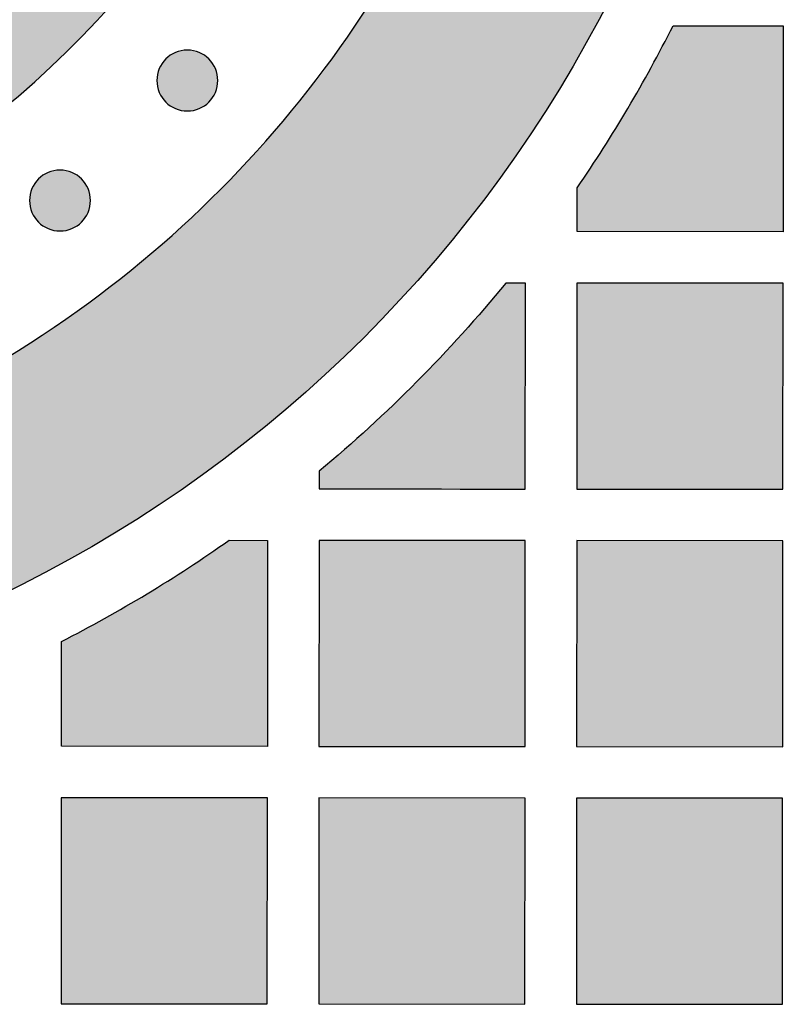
# Model space of a CAD drawing. Header units: millimetres. Extents: x -3873 to -97, y 912 to 4165.
# Tile 14 of 256: x -3794 to -3750, y 1264 to 1321. Entities that reach past the tile are written whole.
import ezdxf

# ---------------------------------------------------------------- set-up
doc = ezdxf.new("R2010")
doc.units = ezdxf.units.MM
doc.layers.add('pattern', color=7, linetype='Continuous', true_color=0x000000)

msp = doc.modelspace()

# ---------------------------------------------------------------- hatches: boundary and pattern name
at = {"layer": 'pattern'}
for points in [[(-3833.053, 1315.803), (-3841.713, 1304.89), (-3840.315, 1304.618), (-3838.902, 1304.38), (-3837.477, 1304.178), (-3836.041, 1304.011), (-3834.595, 1303.882), (-3833.141, 1303.789), (-3831.68, 1303.735), (-3830.213, 1303.719), (-3828.742, 1303.741), (-3827.269, 1303.803), (-3825.794, 1303.903), (-3824.32, 1304.043), (-3822.849, 1304.222), (-3821.381, 1304.44), (-3819.919, 1304.698), (-3818.463, 1304.994), (-3817.015, 1305.329), (-3815.578, 1305.702), (-3814.152, 1306.113), (-3812.739, 1306.561), (-3811.34, 1307.046), (-3809.957, 1307.567), (-3808.592, 1308.123), (-3807.244, 1308.713), (-3805.916, 1309.337), (-3804.61, 1309.993), (-3803.325, 1310.681), (-3802.063, 1311.399), (-3800.826, 1312.147), (-3799.614, 1312.922), (-3798.428, 1313.725), (-3797.268, 1314.554), (-3796.28, 1315.298), (-3795.304, 1316.067), (-3794.344, 1316.863), (-3793.398, 1317.683), (-3792.469, 1318.528), (-3791.558, 1319.398), (-3790.664, 1320.291), (-3789.79, 1321.207), (-3788.936, 1322.146), (-3788.103, 1323.107), (-3787.291, 1324.09), (-3786.502, 1325.092), (-3785.737, 1326.115), (-3784.995, 1327.156), (-3784.278, 1328.216), (-3783.586, 1329.292), (-3782.921, 1330.385), (-3782.281, 1331.493), (-3781.669, 1332.616), (-3781.085, 1333.752), (-3780.528, 1334.9), (-3780, 1336.059), (-3779.5, 1337.229), (-3779.029, 1338.408), (-3778.587, 1339.595), (-3778.175, 1340.789), (-3777.791, 1341.989), (-3777.438, 1343.194), (-3777.113, 1344.403), (-3776.818, 1345.614), (-3776.553, 1346.828), (-3776.316, 1348.042), (-3776.006, 1349.869), (-3775.74, 1351.707), (-3775.52, 1353.555), (-3775.346, 1355.41), (-3775.217, 1357.271), (-3775.136, 1359.137), (-3775.1, 1361.005), (-3775.112, 1362.875), (-3775.17, 1364.743), (-3775.275, 1366.609), (-3775.426, 1368.47), (-3775.624, 1370.326), (-3775.867, 1372.173), (-3776.156, 1374.011), (-3776.49, 1375.838), (-3776.869, 1377.652), (-3777.37, 1379.806), (-3777.918, 1381.951), (-3778.513, 1384.084), (-3779.153, 1386.204), (-3779.839, 1388.31), (-3780.57, 1390.4), (-3781.345, 1392.473), (-3782.165, 1394.528), (-3797.401, 1400.848), (-3795.253, 1395.558), (-3793.252, 1390.21), (-3791.4, 1384.808), (-3789.699, 1379.359), (-3789.204, 1377.599), (-3788.759, 1375.82), (-3788.365, 1374.024), (-3788.023, 1372.214), (-3787.735, 1370.391), (-3787.499, 1368.558), (-3787.318, 1366.718), (-3787.191, 1364.872), (-3787.118, 1363.023), (-3787.1, 1361.173), (-3787.136, 1359.326), (-3787.226, 1357.483), (-3787.371, 1355.646), (-3787.568, 1353.818), (-3787.819, 1352.002), (-3788.121, 1350.199), (-3788.304, 1349.257), (-3788.51, 1348.316), (-3788.739, 1347.376), (-3788.991, 1346.439), (-3789.265, 1345.504), (-3789.562, 1344.573), (-3789.882, 1343.647), (-3790.225, 1342.727), (-3790.59, 1341.812), (-3790.978, 1340.905), (-3791.387, 1340.006), (-3791.819, 1339.116), (-3792.273, 1338.235), (-3792.747, 1337.364), (-3793.243, 1336.505), (-3793.759, 1335.657), (-3794.296, 1334.822), (-3794.852, 1334), (-3795.427, 1333.193), (-3796.021, 1332.4), (-3796.633, 1331.622), (-3797.262, 1330.86), (-3797.908, 1330.115), (-3798.571, 1329.387), (-3799.249, 1328.676), (-3799.942, 1327.983), (-3800.649, 1327.309), (-3801.369, 1326.653), (-3802.102, 1326.017), (-3802.848, 1325.4), (-3803.604, 1324.803), (-3804.371, 1324.227), (-3805.131, 1323.681), (-3805.905, 1323.149), (-3806.693, 1322.633), (-3807.495, 1322.132), (-3808.31, 1321.648), (-3809.137, 1321.179), (-3809.976, 1320.728), (-3810.826, 1320.294), (-3811.687, 1319.878), (-3812.559, 1319.481), (-3813.44, 1319.102), (-3814.331, 1318.741), (-3815.23, 1318.4), (-3816.137, 1318.079), (-3817.051, 1317.778), (-3817.972, 1317.496), (-3818.899, 1317.235), (-3819.831, 1316.994), (-3820.768, 1316.774), (-3821.708, 1316.575), (-3822.652, 1316.396), (-3823.599, 1316.239), (-3824.547, 1316.102), (-3825.496, 1315.986), (-3826.446, 1315.891), (-3827.396, 1315.817), (-3828.345, 1315.764), (-3829.292, 1315.731), (-3830.237, 1315.719), (-3831.179, 1315.727), (-3832.118, 1315.755)], [(-3821.2, 1280.568), (-3821.856, 1280.759), (-3822.51, 1280.961), (-3823.162, 1281.176), (-3823.811, 1281.404), (-3824.458, 1281.644), (-3825.101, 1281.896), (-3825.74, 1282.161), (-3826.375, 1282.438), (-3827.006, 1282.727), (-3827.632, 1283.029), (-3828.253, 1283.342), (-3828.869, 1283.667), (-3829.479, 1284.004), (-3830.083, 1284.352), (-3830.68, 1284.712), (-3831.271, 1285.083), (-3831.854, 1285.465), (-3832.431, 1285.858), (-3832.999, 1286.261), (-3833.56, 1286.675), (-3834.112, 1287.099), (-3834.656, 1287.532), (-3835.191, 1287.976), (-3835.718, 1288.428), (-3836.235, 1288.89), (-3836.742, 1289.36), (-3837.24, 1289.839), (-3837.728, 1290.327), (-3838.205, 1290.822), (-3838.673, 1291.324), (-3839.13, 1291.834), (-3839.577, 1292.351), (-3837.993, 1292.152), (-3836.397, 1291.99), (-3834.792, 1291.865), (-3833.179, 1291.778), (-3831.558, 1291.73), (-3829.931, 1291.72), (-3828.3, 1291.749), (-3826.665, 1291.818), (-3825.029, 1291.926), (-3823.393, 1292.074), (-3821.758, 1292.263), (-3820.125, 1292.491), (-3818.496, 1292.759), (-3816.873, 1293.067), (-3815.258, 1293.414), (-3813.65, 1293.801), (-3812.053, 1294.227), (-3810.466, 1294.691), (-3808.893, 1295.194), (-3807.333, 1295.735), (-3805.789, 1296.312), (-3804.262, 1296.926), (-3802.753, 1297.575), (-3801.263, 1298.26), (-3799.793, 1298.978), (-3798.345, 1299.73), (-3796.919, 1300.514), (-3795.518, 1301.329), (-3794.14, 1302.175), (-3792.789, 1303.049), (-3791.464, 1303.952), (-3790.166, 1304.882), (-3788.955, 1305.792), (-3787.761, 1306.734), (-3786.585, 1307.708), (-3785.428, 1308.713), (-3784.29, 1309.748), (-3783.174, 1310.812), (-3782.08, 1311.906), (-3781.01, 1313.028), (-3779.964, 1314.178), (-3778.944, 1315.355), (-3777.95, 1316.557), (-3776.984, 1317.785), (-3776.046, 1319.037), (-3775.138, 1320.312), (-3774.26, 1321.609), (-3773.413, 1322.928), (-3772.598, 1324.266), (-3771.816, 1325.623), (-3771.066, 1326.997), (-3770.35, 1328.388), (-3769.669, 1329.793), (-3769.022, 1331.213), (-3768.41, 1332.645), (-3767.833, 1334.089), (-3767.292, 1335.542), (-3766.787, 1337.004), (-3766.318, 1338.474), (-3765.885, 1339.949), (-3765.487, 1341.429), (-3765.126, 1342.913), (-3764.801, 1344.399), (-3764.512, 1345.886), (-3764.073, 1348.517), (-3763.714, 1351.169), (-3763.436, 1353.839), (-3763.241, 1356.523), (-3763.128, 1359.217), (-3763.1, 1361.917), (-3763.156, 1364.619), (-3763.296, 1367.319), (-3763.52, 1370.014), (-3763.827, 1372.699), (-3764.218, 1375.37), (-3764.691, 1378.025), (-3765.245, 1380.658), (-3765.878, 1383.266), (-3766.59, 1385.846), (-3767.379, 1388.395), (-3753.381, 1382.589), (-3752.89, 1380.207), (-3752.458, 1377.808), (-3752.084, 1375.396), (-3751.77, 1372.971), (-3751.515, 1370.536), (-3751.321, 1368.093), (-3751.187, 1365.644), (-3751.114, 1363.192), (-3751.102, 1360.74), (-3751.151, 1358.288), (-3751.26, 1355.84), (-3751.43, 1353.397), (-3751.66, 1350.963), (-3751.95, 1348.539), (-3752.3, 1346.127), (-3752.707, 1343.729), (-3752.983, 1342.295), (-3753.288, 1340.858), (-3753.622, 1339.418), (-3753.986, 1337.977), (-3754.38, 1336.534), (-3754.803, 1335.092), (-3755.257, 1333.651), (-3755.742, 1332.211), (-3756.258, 1330.775), (-3756.804, 1329.341), (-3757.381, 1327.913), (-3757.989, 1326.49), (-3758.629, 1325.074), (-3759.299, 1323.665), (-3760, 1322.265), (-3760.732, 1320.874), (-3761.495, 1319.494), (-3762.288, 1318.125), (-3763.112, 1316.769), (-3763.966, 1315.426), (-3764.849, 1314.097), (-3765.762, 1312.784), (-3766.703, 1311.487), (-3767.673, 1310.208), (-3768.672, 1308.946), (-3769.697, 1307.704), (-3770.75, 1306.482), (-3771.829, 1305.281), (-3772.934, 1304.101), (-3774.065, 1302.945), (-3775.219, 1301.811), (-3776.397, 1300.702), (-3777.598, 1299.617), (-3778.822, 1298.558), (-3780.066, 1297.525), (-3781.331, 1296.519), (-3782.616, 1295.541), (-3783.919, 1294.59), (-3785.24, 1293.668), (-3786.578, 1292.775), (-3787.931, 1291.912), (-3789.3, 1291.078), (-3790.683, 1290.274), (-3792.078, 1289.501), (-3793.486, 1288.759), (-3794.904, 1288.048), (-3796.333, 1287.368), (-3797.77, 1286.719), (-3799.216, 1286.102), (-3800.668, 1285.516), (-3802.127, 1284.962), (-3803.59, 1284.439), (-3805.057, 1283.948), (-3806.528, 1283.488), (-3808, 1283.06), (-3809.474, 1282.662), (-3810.948, 1282.295), (-3812.421, 1281.959), (-3813.893, 1281.654), (-3815.362, 1281.378), (-3816.829, 1281.132), (-3818.291, 1280.915), (-3819.748, 1280.728)], [(-3761.723, 1311.581), (-3760.211, 1313.869), (-3758.775, 1316.207), (-3757.419, 1318.593), (-3756.145, 1321.022), (-3749.727, 1321.019), (-3749.737, 1309.019), (-3761.737, 1309.029)], [(-3783.176, 1316.575), (-3783.204, 1316.547), (-3783.233, 1316.52), (-3783.263, 1316.493), (-3783.294, 1316.467), (-3783.325, 1316.441), (-3783.358, 1316.416), (-3783.391, 1316.391), (-3783.425, 1316.367), (-3783.46, 1316.344), (-3783.496, 1316.321), (-3783.532, 1316.299), (-3783.57, 1316.278), (-3783.608, 1316.258), (-3783.646, 1316.238), (-3783.686, 1316.219), (-3783.726, 1316.201), (-3783.767, 1316.184), (-3783.808, 1316.168), (-3783.85, 1316.153), (-3783.893, 1316.139), (-3783.936, 1316.126), (-3783.979, 1316.114), (-3784.023, 1316.103), (-3784.067, 1316.093), (-3784.112, 1316.085), (-3784.157, 1316.077), (-3784.202, 1316.071), (-3784.248, 1316.065), (-3784.293, 1316.061), (-3784.339, 1316.058), (-3784.385, 1316.057), (-3784.431, 1316.056), (-3784.477, 1316.057), (-3784.523, 1316.058), (-3784.568, 1316.061), (-3784.614, 1316.066), (-3784.66, 1316.071), (-3784.705, 1316.077), (-3784.75, 1316.085), (-3784.794, 1316.094), (-3784.839, 1316.104), (-3784.883, 1316.115), (-3784.926, 1316.127), (-3784.969, 1316.14), (-3785.011, 1316.154), (-3785.053, 1316.169), (-3785.095, 1316.185), (-3785.135, 1316.203), (-3785.176, 1316.221), (-3785.215, 1316.239), (-3785.254, 1316.259), (-3785.292, 1316.28), (-3785.329, 1316.301), (-3785.365, 1316.323), (-3785.401, 1316.346), (-3785.436, 1316.369), (-3785.47, 1316.393), (-3785.503, 1316.418), (-3785.536, 1316.443), (-3785.567, 1316.469), (-3785.598, 1316.495), (-3785.628, 1316.522), (-3785.657, 1316.549), (-3785.685, 1316.577), (-3785.713, 1316.605), (-3785.74, 1316.634), (-3785.766, 1316.664), (-3785.793, 1316.695), (-3785.818, 1316.726), (-3785.844, 1316.759), (-3785.868, 1316.792), (-3785.892, 1316.826), (-3785.916, 1316.861), (-3785.938, 1316.897), (-3785.96, 1316.933), (-3785.981, 1316.971), (-3786.002, 1317.009), (-3786.022, 1317.047), (-3786.04, 1317.087), (-3786.058, 1317.127), (-3786.075, 1317.168), (-3786.091, 1317.209), (-3786.106, 1317.251), (-3786.12, 1317.294), (-3786.134, 1317.337), (-3786.146, 1317.38), (-3786.156, 1317.424), (-3786.166, 1317.468), (-3786.175, 1317.513), (-3786.183, 1317.558), (-3786.189, 1317.603), (-3786.194, 1317.649), (-3786.198, 1317.694), (-3786.201, 1317.74), (-3786.203, 1317.786), (-3786.204, 1317.832), (-3786.203, 1317.878), (-3786.201, 1317.924), (-3786.198, 1317.969), (-3786.194, 1318.015), (-3786.189, 1318.061), (-3786.182, 1318.106), (-3786.174, 1318.151), (-3786.166, 1318.195), (-3786.156, 1318.24), (-3786.145, 1318.284), (-3786.133, 1318.327), (-3786.12, 1318.37), (-3786.105, 1318.412), (-3786.09, 1318.454), (-3786.074, 1318.496), (-3786.057, 1318.536), (-3786.039, 1318.576), (-3786.02, 1318.616), (-3786, 1318.655), (-3785.98, 1318.693), (-3785.959, 1318.73), (-3785.937, 1318.766), (-3785.914, 1318.802), (-3785.89, 1318.837), (-3785.866, 1318.871), (-3785.842, 1318.904), (-3785.816, 1318.937), (-3785.791, 1318.968), (-3785.764, 1318.999), (-3785.738, 1319.029), (-3785.71, 1319.058), (-3785.683, 1319.086), (-3785.655, 1319.113), (-3785.626, 1319.141), (-3785.596, 1319.167), (-3785.565, 1319.194), (-3785.533, 1319.219), (-3785.501, 1319.244), (-3785.468, 1319.269), (-3785.433, 1319.293), (-3785.398, 1319.316), (-3785.363, 1319.339), (-3785.326, 1319.361), (-3785.289, 1319.382), (-3785.251, 1319.403), (-3785.212, 1319.423), (-3785.173, 1319.441), (-3785.133, 1319.459), (-3785.092, 1319.476), (-3785.05, 1319.492), (-3785.009, 1319.507), (-3784.966, 1319.521), (-3784.923, 1319.534), (-3784.88, 1319.546), (-3784.836, 1319.557), (-3784.791, 1319.567), (-3784.747, 1319.576), (-3784.702, 1319.584), (-3784.656, 1319.59), (-3784.611, 1319.595), (-3784.565, 1319.599), (-3784.52, 1319.602), (-3784.474, 1319.604), (-3784.428, 1319.605), (-3784.382, 1319.604), (-3784.336, 1319.602), (-3784.29, 1319.599), (-3784.245, 1319.595), (-3784.199, 1319.59), (-3784.154, 1319.583), (-3784.109, 1319.575), (-3784.064, 1319.567), (-3784.02, 1319.557), (-3783.976, 1319.546), (-3783.933, 1319.534), (-3783.89, 1319.52), (-3783.847, 1319.506), (-3783.805, 1319.491), (-3783.764, 1319.475), (-3783.723, 1319.458), (-3783.683, 1319.44), (-3783.644, 1319.421), (-3783.605, 1319.401), (-3783.567, 1319.381), (-3783.53, 1319.36), (-3783.493, 1319.338), (-3783.458, 1319.315), (-3783.423, 1319.291), (-3783.389, 1319.267), (-3783.355, 1319.243), (-3783.323, 1319.217), (-3783.291, 1319.192), (-3783.261, 1319.165), (-3783.231, 1319.139), (-3783.202, 1319.111), (-3783.174, 1319.084), (-3783.146, 1319.056), (-3783.119, 1319.027), (-3783.092, 1318.997), (-3783.066, 1318.966), (-3783.04, 1318.934), (-3783.015, 1318.902), (-3782.99, 1318.868), (-3782.966, 1318.834), (-3782.943, 1318.799), (-3782.92, 1318.764), (-3782.898, 1318.727), (-3782.877, 1318.69), (-3782.857, 1318.652), (-3782.837, 1318.613), (-3782.818, 1318.574), (-3782.8, 1318.534), (-3782.783, 1318.493), (-3782.767, 1318.451), (-3782.752, 1318.409), (-3782.738, 1318.367), (-3782.725, 1318.324), (-3782.713, 1318.281), (-3782.702, 1318.237), (-3782.692, 1318.192), (-3782.684, 1318.148), (-3782.676, 1318.103), (-3782.67, 1318.057), (-3782.664, 1318.012), (-3782.66, 1317.966), (-3782.657, 1317.921), (-3782.656, 1317.875), (-3782.655, 1317.829), (-3782.656, 1317.783), (-3782.657, 1317.737), (-3782.66, 1317.691), (-3782.665, 1317.645), (-3782.67, 1317.6), (-3782.677, 1317.555), (-3782.684, 1317.51), (-3782.693, 1317.465), (-3782.703, 1317.421), (-3782.714, 1317.377), (-3782.726, 1317.334), (-3782.739, 1317.291), (-3782.753, 1317.248), (-3782.768, 1317.206), (-3782.785, 1317.165), (-3782.802, 1317.124), (-3782.82, 1317.084), (-3782.838, 1317.045), (-3782.858, 1317.006), (-3782.879, 1316.968), (-3782.9, 1316.931), (-3782.922, 1316.894), (-3782.945, 1316.859), (-3782.968, 1316.824), (-3782.992, 1316.79), (-3783.017, 1316.756), (-3783.042, 1316.724), (-3783.068, 1316.692), (-3783.094, 1316.662), (-3783.121, 1316.632), (-3783.148, 1316.603)], [(-3790.589, 1309.584), (-3790.617, 1309.556), (-3790.646, 1309.529), (-3790.676, 1309.503), (-3790.707, 1309.476), (-3790.739, 1309.451), (-3790.771, 1309.425), (-3790.804, 1309.401), (-3790.839, 1309.377), (-3790.874, 1309.353), (-3790.909, 1309.331), (-3790.946, 1309.309), (-3790.983, 1309.288), (-3791.021, 1309.267), (-3791.06, 1309.247), (-3791.099, 1309.229), (-3791.139, 1309.211), (-3791.18, 1309.194), (-3791.222, 1309.178), (-3791.263, 1309.163), (-3791.306, 1309.149), (-3791.349, 1309.135), (-3791.392, 1309.123), (-3791.436, 1309.113), (-3791.481, 1309.103), (-3791.525, 1309.094), (-3791.57, 1309.086), (-3791.616, 1309.08), (-3791.661, 1309.075), (-3791.707, 1309.071), (-3791.752, 1309.068), (-3791.798, 1309.066), (-3791.844, 1309.065), (-3791.89, 1309.066), (-3791.936, 1309.068), (-3791.982, 1309.071), (-3792.027, 1309.075), (-3792.073, 1309.08), (-3792.118, 1309.087), (-3792.163, 1309.095), (-3792.208, 1309.103), (-3792.252, 1309.113), (-3792.296, 1309.124), (-3792.339, 1309.136), (-3792.382, 1309.149), (-3792.425, 1309.164), (-3792.467, 1309.179), (-3792.508, 1309.195), (-3792.549, 1309.212), (-3792.589, 1309.23), (-3792.628, 1309.249), (-3792.667, 1309.268), (-3792.705, 1309.289), (-3792.742, 1309.31), (-3792.779, 1309.332), (-3792.814, 1309.355), (-3792.849, 1309.379), (-3792.883, 1309.403), (-3792.917, 1309.427), (-3792.949, 1309.453), (-3792.981, 1309.478), (-3793.011, 1309.505), (-3793.041, 1309.531), (-3793.07, 1309.559), (-3793.098, 1309.586), (-3793.126, 1309.614), (-3793.153, 1309.643), (-3793.18, 1309.673), (-3793.206, 1309.704), (-3793.232, 1309.736), (-3793.257, 1309.768), (-3793.282, 1309.801), (-3793.306, 1309.836), (-3793.329, 1309.871), (-3793.352, 1309.906), (-3793.374, 1309.943), (-3793.395, 1309.98), (-3793.415, 1310.018), (-3793.435, 1310.057), (-3793.454, 1310.096), (-3793.472, 1310.136), (-3793.489, 1310.177), (-3793.505, 1310.218), (-3793.52, 1310.26), (-3793.534, 1310.303), (-3793.547, 1310.346), (-3793.559, 1310.389), (-3793.57, 1310.433), (-3793.58, 1310.478), (-3793.588, 1310.522), (-3793.596, 1310.567), (-3793.602, 1310.612), (-3793.608, 1310.658), (-3793.612, 1310.704), (-3793.615, 1310.749), (-3793.616, 1310.795), (-3793.617, 1310.841), (-3793.616, 1310.887), (-3793.615, 1310.933), (-3793.612, 1310.979), (-3793.607, 1311.024), (-3793.602, 1311.07), (-3793.595, 1311.115), (-3793.588, 1311.16), (-3793.579, 1311.205), (-3793.569, 1311.249), (-3793.558, 1311.293), (-3793.546, 1311.336), (-3793.533, 1311.379), (-3793.519, 1311.422), (-3793.504, 1311.464), (-3793.487, 1311.505), (-3793.47, 1311.546), (-3793.452, 1311.586), (-3793.434, 1311.625), (-3793.414, 1311.664), (-3793.393, 1311.702), (-3793.372, 1311.739), (-3793.35, 1311.776), (-3793.327, 1311.811), (-3793.304, 1311.846), (-3793.28, 1311.88), (-3793.255, 1311.914), (-3793.23, 1311.946), (-3793.204, 1311.978), (-3793.178, 1312.008), (-3793.151, 1312.038), (-3793.124, 1312.067), (-3793.096, 1312.095), (-3793.068, 1312.123), (-3793.039, 1312.15), (-3793.009, 1312.177), (-3792.978, 1312.203), (-3792.947, 1312.229), (-3792.914, 1312.254), (-3792.881, 1312.278), (-3792.847, 1312.303), (-3792.812, 1312.326), (-3792.776, 1312.349), (-3792.74, 1312.371), (-3792.702, 1312.392), (-3792.664, 1312.412), (-3792.626, 1312.432), (-3792.586, 1312.451), (-3792.546, 1312.469), (-3792.505, 1312.486), (-3792.464, 1312.502), (-3792.422, 1312.517), (-3792.379, 1312.531), (-3792.336, 1312.544), (-3792.293, 1312.556), (-3792.249, 1312.567), (-3792.205, 1312.577), (-3792.16, 1312.585), (-3792.115, 1312.593), (-3792.07, 1312.599), (-3792.024, 1312.605), (-3791.979, 1312.609), (-3791.933, 1312.612), (-3791.887, 1312.613), (-3791.841, 1312.614), (-3791.795, 1312.613), (-3791.749, 1312.612), (-3791.704, 1312.609), (-3791.658, 1312.604), (-3791.612, 1312.599), (-3791.567, 1312.592), (-3791.522, 1312.585), (-3791.478, 1312.576), (-3791.433, 1312.566), (-3791.389, 1312.555), (-3791.346, 1312.543), (-3791.303, 1312.53), (-3791.261, 1312.516), (-3791.219, 1312.501), (-3791.177, 1312.484), (-3791.137, 1312.467), (-3791.096, 1312.449), (-3791.057, 1312.431), (-3791.018, 1312.411), (-3790.98, 1312.39), (-3790.943, 1312.369), (-3790.907, 1312.347), (-3790.871, 1312.324), (-3790.836, 1312.301), (-3790.802, 1312.277), (-3790.769, 1312.252), (-3790.736, 1312.227), (-3790.705, 1312.201), (-3790.674, 1312.175), (-3790.644, 1312.148), (-3790.615, 1312.121), (-3790.587, 1312.093), (-3790.559, 1312.065), (-3790.532, 1312.036), (-3790.506, 1312.006), (-3790.479, 1311.975), (-3790.454, 1311.944), (-3790.428, 1311.911), (-3790.404, 1311.878), (-3790.38, 1311.844), (-3790.356, 1311.809), (-3790.334, 1311.773), (-3790.312, 1311.737), (-3790.291, 1311.699), (-3790.27, 1311.661), (-3790.25, 1311.623), (-3790.232, 1311.583), (-3790.214, 1311.543), (-3790.197, 1311.502), (-3790.181, 1311.461), (-3790.166, 1311.419), (-3790.152, 1311.376), (-3790.138, 1311.333), (-3790.126, 1311.29), (-3790.116, 1311.246), (-3790.106, 1311.202), (-3790.097, 1311.157), (-3790.089, 1311.112), (-3790.083, 1311.067), (-3790.078, 1311.021), (-3790.074, 1310.976), (-3790.071, 1310.93), (-3790.069, 1310.884), (-3790.068, 1310.838), (-3790.069, 1310.792), (-3790.071, 1310.746), (-3790.074, 1310.701), (-3790.078, 1310.655), (-3790.083, 1310.609), (-3790.09, 1310.564), (-3790.098, 1310.519), (-3790.106, 1310.475), (-3790.116, 1310.43), (-3790.127, 1310.386), (-3790.139, 1310.343), (-3790.152, 1310.3), (-3790.167, 1310.258), (-3790.182, 1310.216), (-3790.198, 1310.174), (-3790.215, 1310.134), (-3790.233, 1310.093), (-3790.252, 1310.054), (-3790.272, 1310.015), (-3790.292, 1309.977), (-3790.313, 1309.94), (-3790.335, 1309.904), (-3790.358, 1309.868), (-3790.382, 1309.833), (-3790.406, 1309.799), (-3790.43, 1309.766), (-3790.456, 1309.733), (-3790.481, 1309.702), (-3790.508, 1309.671), (-3790.534, 1309.641), (-3790.562, 1309.612)], [(-3776.75, 1294.043), (-3764.75, 1294.032), (-3764.75, 1294.033), (-3764.74, 1306.031), (-3764.74, 1306.032), (-3765.886, 1306.033), (-3767.126, 1304.554), (-3768.402, 1303.105), (-3769.713, 1301.685), (-3771.057, 1300.296), (-3772.434, 1298.94), (-3773.842, 1297.617), (-3775.281, 1296.328), (-3776.748, 1295.075)], [(-3761.74, 1306.029), (-3761.75, 1294.029), (-3749.75, 1294.019), (-3749.74, 1306.019)], [(-3791.758, 1285.15), (-3790.495, 1285.811), (-3789.243, 1286.495), (-3788.003, 1287.2), (-3786.776, 1287.928), (-3785.561, 1288.676), (-3784.36, 1289.446), (-3783.173, 1290.236), (-3782, 1291.047), (-3779.753, 1291.045), (-3779.763, 1279.045), (-3791.763, 1279.055)], [(-3776.753, 1291.042), (-3776.763, 1279.042), (-3764.763, 1279.032), (-3764.753, 1291.032)], [(-3761.753, 1291.029), (-3761.763, 1279.029), (-3749.763, 1279.019), (-3749.753, 1291.019)], [(-3791.766, 1276.055), (-3791.776, 1264.056), (-3779.776, 1264.045), (-3779.766, 1276.045)], [(-3776.766, 1276.042), (-3776.776, 1264.043), (-3764.776, 1264.032), (-3764.766, 1276.032)], [(-3761.766, 1276.029), (-3761.776, 1264.03), (-3749.776, 1264.019), (-3749.766, 1276.019)]]:
    msp.add_hatch(color=256, dxfattribs=at).paths.add_polyline_path(points, flags=0)

# ---------------------------------------------------------------- linework, layer by layer
msp.add_line((-3764.74, 1306.032), (-3765.886, 1306.033), dxfattribs=at)
for points in [[(-3756.145, 1321.022), (-3749.727, 1321.019), (-3749.737, 1309.019), (-3761.737, 1309.029), (-3761.723, 1311.581)], [(-3776.748, 1295.075), (-3776.75, 1294.043)], [(-3782, 1291.047), (-3779.753, 1291.045), (-3779.763, 1279.045), (-3791.763, 1279.055), (-3791.758, 1285.15)]]:
    msp.add_lwpolyline(points, dxfattribs=at)
for points in [[(-3761.74, 1306.029), (-3761.75, 1294.029), (-3749.75, 1294.019), (-3749.74, 1306.019)], [(-3776.753, 1291.042), (-3776.763, 1279.042), (-3764.763, 1279.032), (-3764.753, 1291.032)], [(-3761.753, 1291.029), (-3761.763, 1279.029), (-3749.763, 1279.019), (-3749.753, 1291.019)], [(-3791.766, 1276.055), (-3791.776, 1264.056), (-3779.776, 1264.045), (-3779.766, 1276.045)], [(-3776.766, 1276.042), (-3776.776, 1264.043), (-3764.776, 1264.032), (-3764.766, 1276.032)], [(-3761.766, 1276.029), (-3761.776, 1264.03), (-3749.776, 1264.019), (-3749.766, 1276.019)]]:
    msp.add_lwpolyline(points, close=True, dxfattribs=at)
at = {"layer": 'pattern', "extrusion": (0, 0, -1)}
for centre in [(3784.429, 1317.83), (3791.843, 1310.84)]:
    msp.add_circle(centre, 1.774, dxfattribs=at)
at = {"layer": 'pattern'}
for centre, radius, start, end in [((-3828.914, 1357.652), 53.468, 306.28914, 349.64663), ((-3828.914, 1357.652), 65.468, 306.28914, 349.64664), ((-3828.914, 1357.652), 81.468, 325.56268, 333.28071), ((-3830.332, 1359.583), 67.864, 262.17072, 306.28914), ((-3828.914, 1357.652), 81.468, 297.1346, 305.15921)]:
    msp.add_arc(centre, radius, start, end, dxfattribs=at)
at = {"layer": 'pattern', "extrusion": (0, 0, -1)}
for radius, start, end in [(77.468, 190.35336, 264.28497), (81.468, 219.31678, 230.18421)]:
    msp.add_arc((3828.914, 1357.652), radius, start, end, dxfattribs=at)
at = {"layer": 'pattern'}
for points in [[(-3764.75, 1294.032), (-3764.75, 1294.032), (-3764.74, 1306.032), (-3764.74, 1306.032)], [(-3776.75, 1294.043), (-3776.749, 1294.043), (-3764.75, 1294.032), (-3764.75, 1294.032)]]:
    msp.add_open_spline(points, degree=3, dxfattribs=at)

doc.saveas('drawing.dxf')
